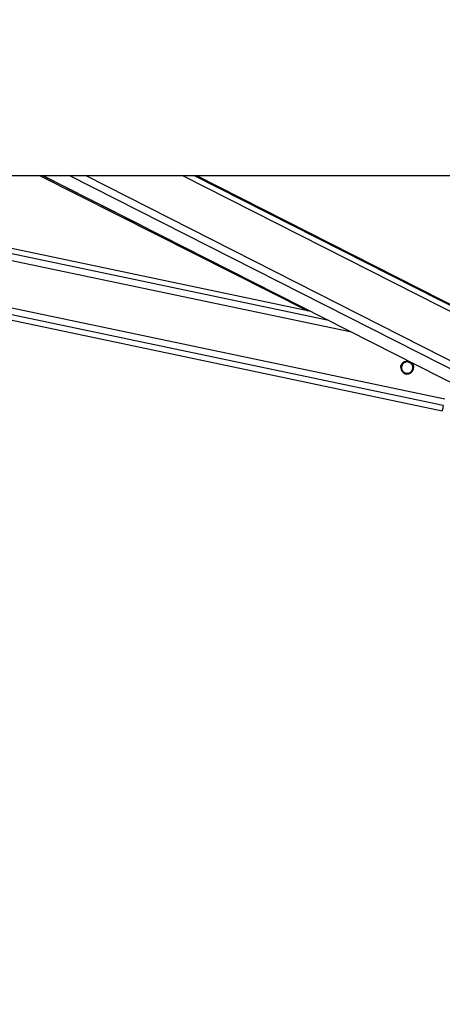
# Model space of a CAD drawing. Header units: millimetres. Extents: x 20 to 19305, y 40 to 15632.
# Tile 4 of 114: x 3584 to 3897, y 5996 to 6727. Entities that reach past the tile are written whole.
import ezdxf

# ---------------------------------------------------------------- set-up
doc = ezdxf.new("R2010")
doc.units = ezdxf.units.MM
doc.layers.add('COMPONENT_GEOMETRY', color=7, linetype='Continuous')
doc.styles.add('SLDTEXTSTYLE1', font='TXT', dxfattribs={"width": 0.75})
doc.dimstyles.new('SLDDIMSTYLE0', dxfattribs={"dimtxt": 150, "dimasz": 6.604, "dimexe": 0, "dimexo": 0.0625, "dimgap": 37.5, "dimtad": 0, "dimtih": 1, "dimtoh": 1, "dimdec": 0, "dimlfac": 0.5, "dimrnd": 1e-09, "dimzin": 12, "dimdsep": 46, "dimtxsty": 'SLDTEXTSTYLE1', "dimsah": 1, "dimcen": 0.09, "dimadec": 0, "dimazin": 3, "dimtfac": 1, "dimtdec": 0, "dimtofl": 0, "dimtmove": 0, "dimatfit": 3, "dimfxl": 1, "dimfrac": 2, "dimtolj": 1, "dimtzin": 12, "dimarcsym": 0})

# ---------------------------------------------------------------- blocks, each defined once
blk = doc.blocks.new('_D_3')
at = {"layer": 'COMPONENT_GEOMETRY', "color": 7, "ltscale": 2}
for p, q in [((6638.52, 7959.49), (957.92, 7959.49)), ((964.27, 7959.49), (964.27, 4965.91)), ((964.27, 1734.2), (964.27, 4727.78)), ((5843.41, 1734.2), (957.92, 1734.2))]:
    blk.add_line(p, q, dxfattribs=at)
for points in [[(964.27, 7959.49), (963.26, 7952.89), (965.29, 7952.89)], [(964.27, 1734.2), (965.29, 1740.8), (963.26, 1740.8)]]:
    blk.add_solid(points, dxfattribs=at)
at = {"layer": 'COMPONENT_GEOMETRY', "color": 7, "ltscale": 2, "insert": (742.61, 4921.14), "char_height": 150, "attachment_point": 1, "style": 'SLDTEXTSTYLE1'}
blk.add_mtext('3113', dxfattribs=at)

msp = doc.modelspace()

# ---------------------------------------------------------------- linework, layer by layer
at = {"color": 7, "linetype": 'Continuous', "lineweight": 25, "ltscale": 2}
for p, q in [((1512.02, 6611), (4051.92, 6611)), ((3068.17, 6611), (3897.1, 6436.44)), ((3799.66, 6510.1), (3320.51, 6611)), ((3598.75, 6611), (3797.46, 6510.56)), ((3601.09, 6611), (3935.24, 6441.2)), ((3956.97, 6487.98), (3714.89, 6611))]:
    msp.add_line(p, q, dxfattribs=at)
at = {"color": 8, "linetype": 'Continuous', "lineweight": 25, "ltscale": 2}
for p, q in [((3897.9, 6440.27), (3087.18, 6611)), ((3898.92, 6445.09), (3111.09, 6611)), ((3829.9, 6494.73), (3277.78, 6611)), ((3813, 6503.32), (3301.66, 6611)), ((3673.8, 6574.05), (3600.7, 6611)), ((3949.61, 6443.8), (3620.57, 6611)), ((3952.6, 6448.43), (3632.68, 6611)), ((3960.82, 6480.76), (3704.51, 6611)), ((3960.18, 6485.39), (3712.99, 6611)), ((3869.02, 6472.11), (3868.24, 6472.27)), ((3875.36, 6470.77), (3874.55, 6470.94)), ((3867.74, 6466.03), (3866.93, 6466.2)), ((3874.08, 6464.7), (3873.27, 6464.87))]:
    msp.add_line(p, q, dxfattribs=at)
at = {"color": 7, "linetype": 'Continuous', "lineweight": 25, "ltscale": 2, "flags": 128}
msp.add_lwpolyline([(3897.9, 6440.27), (3897.56, 6438.63), (3897.3, 6437.42), (3897.15, 6436.69), (3897.1, 6436.44), (3897.15, 6436.68), (3897.18, 6436.83)], dxfattribs=at)
at = {"color": 7, "linetype": 'Continuous', "lineweight": 25, "ltscale": 4}
msp.add_arc((3871.14, 6468.49), 4.8, 74.47002, 51.65461, dxfattribs=at)
at = {"color": 7, "linetype": 'Continuous', "lineweight": 25, "ltscale": 2}
for points, knots in [([(3866.4, 6468.49), (3866.38, 6468.7), (3866.35, 6469.33), (3866.68, 6470.35), (3867.24, 6471.36), (3867.73, 6471.85), (3867.97, 6472.09)], [0, 0, 0, 0, 0.154263, 0.450868, 0.727845, 1, 1, 1, 1]), ([(3869.02, 6472.11), (3868.64, 6471.84), (3867.96, 6471.35), (3867.26, 6470.24), (3866.92, 6469.04), (3866.94, 6467.86), (3867.23, 6466.84), (3867.58, 6466.29), (3867.74, 6466.03)], [0, 0, 0, 0, 0.204636, 0.376335, 0.548834, 0.703363, 0.864285, 1, 1, 1, 1]), ([(3869.02, 6472.08), (3868.64, 6471.82), (3867.96, 6471.33), (3867.27, 6470.21), (3866.94, 6469.22), (3866.97, 6468.63), (3866.98, 6468.46)], [0, 0, 0, 0, 0.330439, 0.607692, 0.886237, 1, 1, 1, 1]), ([(3867.97, 6472.09), (3868.32, 6472.36), (3869.01, 6472.88), (3870.39, 6473.29), (3871.71, 6473.35), (3872.47, 6473.06), (3872.78, 6472.94)], [0, 0, 0, 0, 0.269123, 0.537838, 0.814616, 1, 1, 1, 1]), ([(3874.55, 6470.94), (3874.3, 6471.24), (3873.79, 6471.84), (3872.67, 6472.47), (3871.42, 6472.75), (3870.11, 6472.64), (3869.38, 6472.28), (3869.02, 6472.11)], [0, 0, 0, 0, 0.196452, 0.39265, 0.593358, 0.798818, 1, 1, 1, 1]), ([(3874.55, 6470.92), (3874.3, 6471.21), (3873.79, 6471.81), (3872.67, 6472.44), (3871.42, 6472.72), (3870.11, 6472.61), (3869.38, 6472.26), (3869.02, 6472.08)], [0, 0, 0, 0, 0.1964524, 0.3926501, 0.5933582, 0.7988178, 1, 1, 1, 1]), ([(3873.27, 6464.87), (3873.64, 6465.13), (3874.32, 6465.62), (3875.03, 6466.74), (3875.37, 6467.93), (3875.34, 6469.12), (3875.06, 6470.13), (3874.71, 6470.69), (3874.55, 6470.94)], [0, 0, 0, 0, 0.204636, 0.376335, 0.548834, 0.703363, 0.864285, 1, 1, 1, 1]), ([(3873.77, 6472.44), (3874.05, 6472.26), (3874.74, 6471.81), (3875.24, 6471.05), (3875.46, 6470.58), (3875.5, 6470.51)], [0, 0, 0, 0, 0.355669, 0.899068, 1, 1, 1, 1]), ([(3875.31, 6468.46), (3875.31, 6468.66), (3875.33, 6469.25), (3875.05, 6470.11), (3874.71, 6470.66), (3874.55, 6470.92)], [0, 0, 0, 0, 0.22084, 0.643525, 1, 1, 1, 1]), ([(3875.5, 6470.51), (3875.58, 6470.32), (3875.7, 6470.02), (3875.82, 6469.6), (3875.88, 6469.27), (3875.93, 6468.92), (3875.95, 6468.66), (3875.94, 6468.51), (3875.94, 6468.48)], [0, 0, 0, 0, 0.316807, 0.478423, 0.641127, 0.799304, 0.95879, 1, 1, 1, 1]), ([(3867.74, 6466.03), (3867.99, 6465.73), (3868.49, 6465.14), (3869.61, 6464.51), (3870.87, 6464.23), (3872.18, 6464.34), (3872.91, 6464.69), (3873.27, 6464.87)], [0, 0, 0, 0, 0.196452, 0.39265, 0.593358, 0.798818, 1, 1, 1, 1])]:
    msp.add_open_spline(points, degree=3, knots=knots, dxfattribs=at)

# ---------------------------------------------------------------- dimensions: what is measured, and where the dimension line sits
at = {"layer": 'COMPONENT_GEOMETRY', "color": 7, "ltscale": 2}
dim = msp.add_linear_dim(base=(964.27, 7959.49), p1=(5845.95, 1734.2), p2=(6641.06, 7959.49), angle=90, dimstyle='SLDDIMSTYLE0', dxfattribs=at)
dim.commit()
dim.dimension.update_dxf_attribs({"geometry": '_D_3', "text_midpoint": (964.27, 4846.84), "dimtype": 160})

doc.saveas('drawing.dxf')
